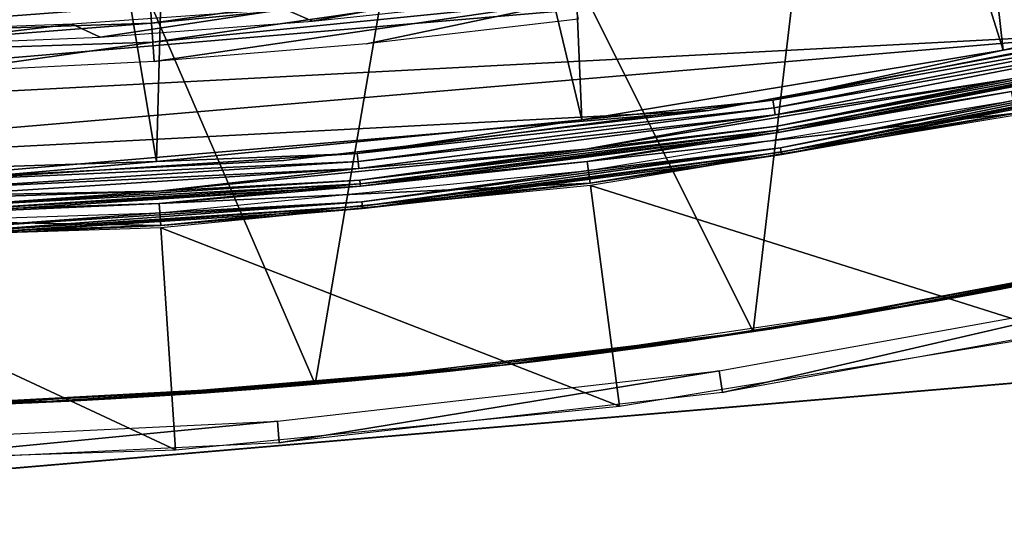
# Model space of a CAD drawing. Header units: millimetres. Extents: x -30.2 to 30.2, y -30.6 to 30.2.
# Tile 22 of 101: x 1.3 to 5.7, y -30.6 to -28.3. Entities that reach past the tile are written whole.
import ezdxf

# ---------------------------------------------------------------- set-up
doc = ezdxf.new("R2010")
doc.units = ezdxf.units.MM
doc.header["$LTSCALE"] = 65.185185
for name, color, linetype in [('11', 7, 'CONTINUOUS'), ('12', 7, 'CONTINUOUS'), ('14', 7, 'CONTINUOUS'), ('15', 7, 'CONTINUOUS'), ('18', 7, 'CONTINUOUS'), ('20', 7, 'CONTINUOUS'), ('32', 7, 'CONTINUOUS'), ('33', 7, 'CONTINUOUS'), ('37', 7, 'CONTINUOUS'), ('40', 7, 'CONTINUOUS'), ('44', 7, 'CONTINUOUS'), ('46', 7, 'CONTINUOUS'), ('6', 7, 'CONTINUOUS'), ('8', 7, 'CONTINUOUS')]:
    doc.layers.add(name, color=color, linetype=linetype)

msp = doc.modelspace()

# ---------------------------------------------------------------- linework, layer by layer
at = {"layer": '11', "color": 251, "linetype": 'Continuous', "true_color": 0x4c4c4c}
for points in [[(7.4959, -27.9753, 6.0125), (5.6502, -28.4056, 6.0125), (6.4528, -28.2717, 6.0066), (7.4959, -27.9753, 6.0125)], [(6.4528, -28.2717, 6.0066), (5.6502, -28.4056, 6.0125), (4.6282, -28.627, 6.0066), (6.4528, -28.2717, 6.0066)], [(6.4528, -28.2717, 6.0066), (4.6282, -28.627, 6.0066), (6.4606, -28.3057, 5.994), (6.4528, -28.2717, 6.0066)], [(6.4606, -28.3057, 5.994), (4.6282, -28.627, 6.0066), (4.6338, -28.6615, 5.994), (6.4606, -28.3057, 5.994)], [(6.4606, -28.3057, 5.994), (4.6338, -28.6615, 5.994), (6.4677, -28.3369, 5.9751), (6.4606, -28.3057, 5.994)], [(6.4677, -28.3369, 5.9751), (4.6338, -28.6615, 5.994), (4.6389, -28.693, 5.9751), (6.4677, -28.3369, 5.9751)], [(6.4677, -28.3369, 5.9751), (4.6389, -28.693, 5.9751), (5.6759, -28.5344, 5.9508), (6.4677, -28.3369, 5.9751)], [(5.6502, -28.4056, 6.0125), (3.7803, -28.7144, 6.0125), (4.6282, -28.627, 6.0066), (5.6502, -28.4056, 6.0125)], [(5.6759, -28.5344, 5.9508), (4.6389, -28.693, 5.9751), (3.7975, -28.8446, 5.9508), (5.6759, -28.5344, 5.9508)], [(4.6282, -28.627, 6.0066), (3.7803, -28.7144, 6.0125), (2.7845, -28.8647, 6.0066), (4.6282, -28.627, 6.0066)], [(4.6282, -28.627, 6.0066), (2.7845, -28.8647, 6.0066), (4.6338, -28.6615, 5.994), (4.6282, -28.627, 6.0066)], [(4.6338, -28.6615, 5.994), (2.7845, -28.8647, 6.0066), (2.7879, -28.8995, 5.994), (4.6338, -28.6615, 5.994)], [(4.6338, -28.6615, 5.994), (2.7879, -28.8995, 5.994), (4.6389, -28.693, 5.9751), (4.6338, -28.6615, 5.994)], [(4.6389, -28.693, 5.9751), (2.7879, -28.8995, 5.994), (2.791, -28.9313, 5.9751), (4.6389, -28.693, 5.9751)], [(4.6389, -28.693, 5.9751), (2.791, -28.9313, 5.9751), (3.7975, -28.8446, 5.9508), (4.6389, -28.693, 5.9751)], [(3.7803, -28.7144, 6.0125), (1.8942, -28.9001, 6.0125), (2.7845, -28.8647, 6.0066), (3.7803, -28.7144, 6.0125)], [(2.7845, -28.8647, 6.0066), (1.8942, -28.9001, 6.0125), (0.9295, -28.9838, 6.0066), (2.7845, -28.8647, 6.0066)], [(2.7845, -28.8647, 6.0066), (0.9295, -28.9838, 6.0066), (2.7879, -28.8995, 5.994), (2.7845, -28.8647, 6.0066)], [(3.7975, -28.8446, 5.9508), (2.791, -28.9313, 5.9751), (1.9028, -29.0312, 5.9508), (3.7975, -28.8446, 5.9508)], [(1.8942, -28.9001, 6.0125), (0, -28.9621, 6.0125), (0.9295, -28.9838, 6.0066), (1.8942, -28.9001, 6.0125)], [(2.7879, -28.8995, 5.994), (0.9295, -28.9838, 6.0066), (0.9306, -29.0187, 5.994), (2.7879, -28.8995, 5.994)], [(2.7879, -28.8995, 5.994), (0.9306, -29.0187, 5.994), (2.791, -28.9313, 5.9751), (2.7879, -28.8995, 5.994)], [(2.791, -28.9313, 5.9751), (0.9306, -29.0187, 5.994), (0.9316, -29.0507, 5.9751), (2.791, -28.9313, 5.9751)], [(2.791, -28.9313, 5.9751), (0.9316, -29.0507, 5.9751), (1.9028, -29.0312, 5.9508), (2.791, -28.9313, 5.9751)], [(1.9028, -29.0312, 5.9508), (0.9316, -29.0507, 5.9751), (0, -29.0935, 5.9508), (1.9028, -29.0312, 5.9508)]]:
    msp.add_3dface(points, dxfattribs=at)
at = {"layer": '12', "color": 251, "linetype": 'Continuous', "true_color": 0x4c4c4c}
for points in [[(6.479, -28.3864, 5.9217), (5.6759, -28.5344, 5.9508), (4.647, -28.7432, 5.9217), (6.479, -28.3864, 5.9217)], [(6.479, -28.3864, 5.9217), (4.647, -28.7432, 5.9217), (6.4828, -28.4032, 5.8888), (6.479, -28.3864, 5.9217)], [(6.4828, -28.4032, 5.8888), (4.647, -28.7432, 5.9217), (4.6497, -28.7602, 5.8888), (6.4828, -28.4032, 5.8888)], [(6.4852, -28.4137, 5.8533), (6.4828, -28.4032, 5.8888), (4.6497, -28.7602, 5.8888), (6.4852, -28.4137, 5.8533)], [(4.6514, -28.7708, 5.8533), (6.4852, -28.4137, 5.8533), (4.6497, -28.7602, 5.8888), (4.6514, -28.7708, 5.8533)], [(4.6514, -28.7708, 5.8533), (5.6866, -28.5884, 5.8165), (6.4852, -28.4137, 5.8533), (4.6514, -28.7708, 5.8533)], [(5.6759, -28.5344, 5.9508), (3.7975, -28.8446, 5.9508), (4.647, -28.7432, 5.9217), (5.6759, -28.5344, 5.9508)], [(3.8046, -28.8991, 5.8165), (5.6866, -28.5884, 5.8165), (4.6514, -28.7708, 5.8533), (3.8046, -28.8991, 5.8165)], [(4.647, -28.7432, 5.9217), (3.7975, -28.8446, 5.9508), (2.7958, -28.9819, 5.9217), (4.647, -28.7432, 5.9217)], [(4.647, -28.7432, 5.9217), (2.7958, -28.9819, 5.9217), (4.6497, -28.7602, 5.8888), (4.647, -28.7432, 5.9217)], [(4.6497, -28.7602, 5.8888), (2.7958, -28.9819, 5.9217), (2.7975, -28.999, 5.8888), (4.6497, -28.7602, 5.8888)], [(4.6514, -28.7708, 5.8533), (4.6497, -28.7602, 5.8888), (2.7975, -28.999, 5.8888), (4.6514, -28.7708, 5.8533)], [(2.7985, -29.0097, 5.8533), (4.6514, -28.7708, 5.8533), (2.7975, -28.999, 5.8888), (2.7985, -29.0097, 5.8533)], [(2.7985, -29.0097, 5.8533), (3.8046, -28.8991, 5.8165), (4.6514, -28.7708, 5.8533), (2.7985, -29.0097, 5.8533)], [(3.7975, -28.8446, 5.9508), (1.9028, -29.0312, 5.9508), (2.7958, -28.9819, 5.9217), (3.7975, -28.8446, 5.9508)], [(1.9064, -29.0861, 5.8165), (3.8046, -28.8991, 5.8165), (2.7985, -29.0097, 5.8533), (1.9064, -29.0861, 5.8165)], [(2.7958, -28.9819, 5.9217), (1.9028, -29.0312, 5.9508), (0.9332, -29.1014, 5.9217), (2.7958, -28.9819, 5.9217)], [(2.7958, -28.9819, 5.9217), (0.9332, -29.1014, 5.9217), (2.7975, -28.999, 5.8888), (2.7958, -28.9819, 5.9217)], [(2.7975, -28.999, 5.8888), (0.9332, -29.1014, 5.9217), (0.9338, -29.1186, 5.8888), (2.7975, -28.999, 5.8888)], [(2.7985, -29.0097, 5.8533), (2.7975, -28.999, 5.8888), (0.9338, -29.1186, 5.8888), (2.7985, -29.0097, 5.8533)], [(1.9028, -29.0312, 5.9508), (0, -29.0935, 5.9508), (0.9332, -29.1014, 5.9217), (1.9028, -29.0312, 5.9508)], [(0.9341, -29.1294, 5.8533), (2.7985, -29.0097, 5.8533), (0.9338, -29.1186, 5.8888), (0.9341, -29.1294, 5.8533)], [(0.9341, -29.1294, 5.8533), (1.9064, -29.0861, 5.8165), (2.7985, -29.0097, 5.8533), (0.9341, -29.1294, 5.8533)], [(0, -29.1485, 5.8165), (1.9064, -29.0861, 5.8165), (0.9341, -29.1294, 5.8533), (0, -29.1485, 5.8165)]]:
    msp.add_3dface(points, dxfattribs=at)
at = {"layer": '14', "color": 251, "linetype": 'Continuous', "true_color": 0x4c4c4c}
for points in [[(4.6625, -28.8395, 0.0907), (5.6945, -28.6283, 0.0598), (6.5007, -28.4815, 0.0907), (4.6625, -28.8395, 0.0907)], [(4.6625, -28.8395, 0.0907), (6.5007, -28.4815, 0.0907), (4.6655, -28.8575, 0.1259), (4.6625, -28.8395, 0.0907)], [(4.6655, -28.8575, 0.1259), (6.5007, -28.4815, 0.0907), (6.5048, -28.4993, 0.1259), (4.6655, -28.8575, 0.1259)], [(4.6672, -28.8684, 0.1641), (4.6655, -28.8575, 0.1259), (6.5048, -28.4993, 0.1259), (4.6672, -28.8684, 0.1641)], [(6.5072, -28.51, 0.1641), (4.6672, -28.8684, 0.1641), (6.5048, -28.4993, 0.1259), (6.5072, -28.51, 0.1641)], [(6.5072, -28.51, 0.1641), (5.7057, -28.6845, 0.2035), (4.6672, -28.8684, 0.1641), (6.5072, -28.51, 0.1641)], [(3.8099, -28.9394, 0.0598), (5.6945, -28.6283, 0.0598), (4.6625, -28.8395, 0.0907), (3.8099, -28.9394, 0.0598)], [(5.7057, -28.6845, 0.2035), (3.8174, -28.9962, 0.2035), (4.6672, -28.8684, 0.1641), (5.7057, -28.6845, 0.2035)], [(2.8052, -29.079, 0.0907), (3.8099, -28.9394, 0.0598), (4.6625, -28.8395, 0.0907), (2.8052, -29.079, 0.0907)], [(2.8052, -29.079, 0.0907), (4.6625, -28.8395, 0.0907), (2.807, -29.0972, 0.1259), (2.8052, -29.079, 0.0907)], [(2.807, -29.0972, 0.1259), (4.6625, -28.8395, 0.0907), (4.6655, -28.8575, 0.1259), (2.807, -29.0972, 0.1259)], [(2.808, -29.1081, 0.1641), (2.807, -29.0972, 0.1259), (4.6655, -28.8575, 0.1259), (2.808, -29.1081, 0.1641)], [(4.6672, -28.8684, 0.1641), (2.808, -29.1081, 0.1641), (4.6655, -28.8575, 0.1259), (4.6672, -28.8684, 0.1641)], [(4.6672, -28.8684, 0.1641), (3.8174, -28.9962, 0.2035), (2.808, -29.1081, 0.1641), (4.6672, -28.8684, 0.1641)], [(1.9091, -29.1266, 0.0598), (3.8099, -28.9394, 0.0598), (2.8052, -29.079, 0.0907), (1.9091, -29.1266, 0.0598)], [(3.8174, -28.9962, 0.2035), (1.9128, -29.1838, 0.2035), (2.808, -29.1081, 0.1641), (3.8174, -28.9962, 0.2035)], [(0.9364, -29.199, 0.0907), (1.9091, -29.1266, 0.0598), (2.8052, -29.079, 0.0907), (0.9364, -29.199, 0.0907)], [(0.9364, -29.199, 0.0907), (2.8052, -29.079, 0.0907), (0.9369, -29.2172, 0.1259), (0.9364, -29.199, 0.0907)], [(0.9369, -29.2172, 0.1259), (2.8052, -29.079, 0.0907), (2.807, -29.0972, 0.1259), (0.9369, -29.2172, 0.1259)], [(0, -29.1891, 0.0598), (1.9091, -29.1266, 0.0598), (0.9364, -29.199, 0.0907), (0, -29.1891, 0.0598)], [(0.9373, -29.2282, 0.1641), (0.9369, -29.2172, 0.1259), (2.807, -29.0972, 0.1259), (0.9373, -29.2282, 0.1641)], [(2.808, -29.1081, 0.1641), (0.9373, -29.2282, 0.1641), (2.807, -29.0972, 0.1259), (2.808, -29.1081, 0.1641)], [(2.808, -29.1081, 0.1641), (1.9128, -29.1838, 0.2035), (0.9373, -29.2282, 0.1641), (2.808, -29.1081, 0.1641)], [(1.9128, -29.1838, 0.2035), (0, -29.2464, 0.2035), (0.9373, -29.2282, 0.1641), (1.9128, -29.1838, 0.2035)]]:
    msp.add_3dface(points, dxfattribs=at)
at = {"layer": '15', "linetype": 'Continuous'}
for points in [[(7.1444, -29.7594, -424.4716), (7.3196, -29.7445, -423.9967), (2.7654, -30.1321, -424.6155), (7.1444, -29.7594, -424.4716)], [(2.7654, -30.1321, -424.6155), (7.3196, -29.7445, -423.9967), (4.2919, -30.0022, -423.7309), (2.7654, -30.1321, -424.6155)], [(7.3196, -29.7445, -423.9967), (7.4461, -29.7337, -423.5066), (4.2919, -30.0022, -423.7309), (7.3196, -29.7445, -423.9967)], [(4.2919, -30.0022, -423.7309), (7.4461, -29.7337, -423.5066), (4.3486, -29.9974, -423.6911), (4.2919, -30.0022, -423.7309)], [(7.3196, -29.7445, -421.0033), (7.1444, -29.7594, -420.5284), (4.2919, -30.0022, -421.2691), (7.3196, -29.7445, -421.0033)], [(4.3486, -29.9974, -421.3089), (7.3196, -29.7445, -421.0033), (4.2919, -30.0022, -421.2691), (4.3486, -29.9974, -421.3089)], [(4.3486, -29.9974, -423.6911), (7.4461, -29.7337, -423.5066), (4.3979, -29.9932, -423.6417), (4.3486, -29.9974, -423.6911)], [(4.3979, -29.9932, -421.3583), (7.3196, -29.7445, -421.0033), (4.3486, -29.9974, -421.3089), (4.3979, -29.9932, -421.3583)], [(4.3979, -29.9932, -423.6417), (7.4461, -29.7337, -423.5066), (4.4378, -29.9898, -423.5845), (4.3979, -29.9932, -423.6417)], [(4.4378, -29.9898, -421.4155), (7.3196, -29.7445, -421.0033), (4.3979, -29.9932, -421.3583), (4.4378, -29.9898, -421.4155)], [(4.4378, -29.9898, -423.5845), (7.4461, -29.7337, -423.5066), (4.4672, -29.9873, -423.5212), (4.4378, -29.9898, -423.5845)], [(4.4672, -29.9873, -421.4788), (7.3196, -29.7445, -421.0033), (4.4378, -29.9898, -421.4155), (4.4672, -29.9873, -421.4788)], [(7.4461, -29.7337, -421.4934), (7.3196, -29.7445, -421.0033), (4.4672, -29.9873, -421.4788), (7.4461, -29.7337, -421.4934)], [(4.4852, -29.9857, -421.5463), (7.4461, -29.7337, -421.4934), (4.4672, -29.9873, -421.4788), (4.4852, -29.9857, -421.5463)], [(4.4672, -29.9873, -423.5212), (7.4461, -29.7337, -423.5066), (4.4852, -29.9857, -423.4537), (4.4672, -29.9873, -423.5212)], [(7.4461, -29.7337, -423.5066), (7.5225, -29.7272, -423.0061), (4.4852, -29.9857, -423.4537), (7.4461, -29.7337, -423.5066)], [(4.4852, -29.9857, -423.4537), (7.5225, -29.7272, -423.0061), (4.4912, -29.9852, -423.3845), (4.4852, -29.9857, -423.4537)], [(4.4912, -29.9852, -421.6155), (7.4461, -29.7337, -421.4934), (4.4852, -29.9857, -421.5463), (4.4912, -29.9852, -421.6155)], [(7.5481, -29.725, -422.5), (7.5225, -29.7272, -421.9939), (4.4912, -29.9852, -423.3845), (7.5481, -29.725, -422.5)], [(7.5225, -29.7272, -423.0061), (7.5481, -29.725, -422.5), (4.4912, -29.9852, -423.3845), (7.5225, -29.7272, -423.0061)], [(7.5225, -29.7272, -421.9939), (7.4461, -29.7337, -421.4934), (4.4912, -29.9852, -421.6155), (7.5225, -29.7272, -421.9939)], [(4.4912, -29.9852, -423.3845), (7.5225, -29.7272, -421.9939), (4.4912, -29.9852, -421.6155), (4.4912, -29.9852, -423.3845)], [(-1.7899, -30.5198, -420.0735), (-2.0122, -30.5387, -420.5284), (6.9221, -29.7783, -420.0735), (-1.7899, -30.5198, -420.0735)], [(6.9221, -29.7783, -420.0735), (-2.0122, -30.5387, -420.5284), (2.5661, -30.1491, -420.3309), (6.9221, -29.7783, -420.0735)], [(6.9221, -29.7783, -424.9265), (7.1444, -29.7594, -424.4716), (-1.7899, -30.5198, -424.9265), (6.9221, -29.7783, -424.9265)], [(-1.7899, -30.5198, -424.9265), (7.1444, -29.7594, -424.4716), (2.5661, -30.1491, -424.6691), (-1.7899, -30.5198, -424.9265)], [(6.655, -29.801, -419.6435), (-1.7899, -30.5198, -420.0735), (6.9221, -29.7783, -420.0735), (6.655, -29.801, -419.6435)], [(-1.5228, -30.4971, -425.3565), (6.9221, -29.7783, -424.9265), (-1.7899, -30.5198, -424.9265), (-1.5228, -30.4971, -425.3565)], [(6.655, -29.801, -425.3565), (6.9221, -29.7783, -424.9265), (-1.5228, -30.4971, -425.3565), (6.655, -29.801, -425.3565)], [(2.5661, -30.1491, -424.6691), (7.1444, -29.7594, -424.4716), (2.6354, -30.1432, -424.663), (2.5661, -30.1491, -424.6691)], [(2.6354, -30.1432, -420.337), (6.9221, -29.7783, -420.0735), (2.5661, -30.1491, -420.3309), (2.6354, -30.1432, -420.337)], [(2.6354, -30.1432, -424.663), (7.1444, -29.7594, -424.4716), (2.7027, -30.1374, -424.6448), (2.6354, -30.1432, -424.663)], [(2.7027, -30.1374, -420.3552), (6.9221, -29.7783, -420.0735), (2.6354, -30.1432, -420.337), (2.7027, -30.1374, -420.3552)], [(2.7027, -30.1374, -424.6448), (7.1444, -29.7594, -424.4716), (2.7654, -30.1321, -424.6155), (2.7027, -30.1374, -424.6448)], [(2.7654, -30.1321, -420.3845), (6.9221, -29.7783, -420.0735), (2.7027, -30.1374, -420.3552), (2.7654, -30.1321, -420.3845)], [(7.1444, -29.7594, -420.5284), (6.9221, -29.7783, -420.0735), (2.7654, -30.1321, -420.3845), (7.1444, -29.7594, -420.5284)], [(4.2919, -30.0022, -421.2691), (7.1444, -29.7594, -420.5284), (2.7654, -30.1321, -420.3845), (4.2919, -30.0022, -421.2691)], [(-1.5228, -30.4971, -419.6435), (-1.7899, -30.5198, -420.0735), (6.655, -29.801, -419.6435), (-1.5228, -30.4971, -419.6435)], [(6.3461, -29.8273, -419.2431), (-1.5228, -30.4971, -419.6435), (6.655, -29.801, -419.6435), (6.3461, -29.8273, -419.2431)], [(-1.2139, -30.4708, -425.7569), (6.655, -29.801, -425.3565), (-1.5228, -30.4971, -425.3565), (-1.2139, -30.4708, -425.7569)], [(-1.2139, -30.4708, -419.2431), (-1.5228, -30.4971, -419.6435), (6.3461, -29.8273, -419.2431), (-1.2139, -30.4708, -419.2431)], [(6.3461, -29.8273, -425.7569), (6.655, -29.801, -425.3565), (-1.2139, -30.4708, -425.7569), (6.3461, -29.8273, -425.7569)], [(5.9985, -29.8569, -418.8761), (-1.2139, -30.4708, -419.2431), (6.3461, -29.8273, -419.2431), (5.9985, -29.8569, -418.8761)], [(-0.8663, -30.4412, -426.1239), (6.3461, -29.8273, -425.7569), (-1.2139, -30.4708, -425.7569), (-0.8663, -30.4412, -426.1239)], [(5.9985, -29.8569, -426.1239), (6.3461, -29.8273, -425.7569), (-0.8663, -30.4412, -426.1239), (5.9985, -29.8569, -426.1239)], [(-0.8663, -30.4412, -418.8761), (-1.2139, -30.4708, -419.2431), (5.9985, -29.8569, -418.8761), (-0.8663, -30.4412, -418.8761)], [(5.6157, -29.8895, -418.5462), (-0.8663, -30.4412, -418.8761), (5.9985, -29.8569, -418.8761), (5.6157, -29.8895, -418.5462)], [(-0.4835, -30.4086, -426.4538), (5.9985, -29.8569, -426.1239), (-0.8663, -30.4412, -426.1239), (-0.4835, -30.4086, -426.4538)], [(5.6157, -29.8895, -426.4538), (5.9985, -29.8569, -426.1239), (-0.4835, -30.4086, -426.4538), (5.6157, -29.8895, -426.4538)], [(-0.4835, -30.4086, -418.5462), (-0.8663, -30.4412, -418.8761), (5.6157, -29.8895, -418.5462), (-0.4835, -30.4086, -418.5462)], [(5.2015, -29.9248, -418.2568), (-0.4835, -30.4086, -418.5462), (5.6157, -29.8895, -418.5462), (5.2015, -29.9248, -418.2568)], [(-0.0693, -30.3734, -426.7432), (5.6157, -29.8895, -426.4538), (-0.4835, -30.4086, -426.4538), (-0.0693, -30.3734, -426.7432)], [(5.2015, -29.9248, -426.7432), (5.6157, -29.8895, -426.4538), (-0.0693, -30.3734, -426.7432), (5.2015, -29.9248, -426.7432)], [(-0.0693, -30.3734, -418.2568), (-0.4835, -30.4086, -418.5462), (5.2015, -29.9248, -418.2568), (-0.0693, -30.3734, -418.2568)], [(4.76, -29.9623, -418.0109), (-0.0693, -30.3734, -418.2568), (5.2015, -29.9248, -418.2568), (4.76, -29.9623, -418.0109)], [(0.3722, -30.3358, -426.9891), (5.2015, -29.9248, -426.7432), (-0.0693, -30.3734, -426.7432), (0.3722, -30.3358, -426.9891)], [(0.3722, -30.3358, -418.0109), (-0.0693, -30.3734, -418.2568), (4.76, -29.9623, -418.0109), (0.3722, -30.3358, -418.0109)], [(4.76, -29.9623, -426.9891), (5.2015, -29.9248, -426.7432), (0.3722, -30.3358, -426.9891), (4.76, -29.9623, -426.9891)], [(4.2963, -30.0018, -417.8112), (0.3722, -30.3358, -418.0109), (4.76, -29.9623, -418.0109), (4.2963, -30.0018, -417.8112)], [(0.836, -30.2963, -427.1888), (4.76, -29.9623, -426.9891), (0.3722, -30.3358, -426.9891), (0.836, -30.2963, -427.1888)], [(4.2963, -30.0018, -427.1888), (4.76, -29.9623, -426.9891), (0.836, -30.2963, -427.1888), (4.2963, -30.0018, -427.1888)], [(0.836, -30.2963, -417.8112), (0.3722, -30.3358, -418.0109), (4.2963, -30.0018, -417.8112), (0.836, -30.2963, -417.8112)], [(3.8149, -30.0428, -417.6596), (0.836, -30.2963, -417.8112), (4.2963, -30.0018, -417.8112), (3.8149, -30.0428, -417.6596)], [(1.3174, -30.2554, -427.3404), (4.2963, -30.0018, -427.1888), (0.836, -30.2963, -427.1888), (1.3174, -30.2554, -427.3404)], [(3.8149, -30.0428, -427.3404), (4.2963, -30.0018, -427.1888), (1.3174, -30.2554, -427.3404), (3.8149, -30.0428, -427.3404)], [(1.3174, -30.2554, -417.6596), (0.836, -30.2963, -417.8112), (3.8149, -30.0428, -417.6596), (1.3174, -30.2554, -417.6596)], [(3.3207, -30.0849, -417.5577), (1.3174, -30.2554, -417.6596), (3.8149, -30.0428, -417.6596), (3.3207, -30.0849, -417.5577)], [(1.8116, -30.2133, -427.4423), (3.8149, -30.0428, -427.3404), (1.3174, -30.2554, -427.3404), (1.8116, -30.2133, -427.4423)], [(3.3207, -30.0849, -427.4423), (3.8149, -30.0428, -427.3404), (1.8116, -30.2133, -427.4423), (3.3207, -30.0849, -427.4423)], [(1.8116, -30.2133, -417.5577), (1.3174, -30.2554, -417.6596), (3.3207, -30.0849, -417.5577), (1.8116, -30.2133, -417.5577)], [(2.8186, -30.1276, -417.5064), (1.8116, -30.2133, -417.5577), (3.3207, -30.0849, -417.5577), (2.8186, -30.1276, -417.5064)], [(2.3137, -30.1706, -427.4936), (3.3207, -30.0849, -427.4423), (1.8116, -30.2133, -427.4423), (2.3137, -30.1706, -427.4936)], [(2.8186, -30.1276, -427.4936), (3.3207, -30.0849, -427.4423), (2.3137, -30.1706, -427.4936), (2.8186, -30.1276, -427.4936)], [(2.3137, -30.1706, -417.5064), (1.8116, -30.2133, -417.5577), (2.8186, -30.1276, -417.5064), (2.3137, -30.1706, -417.5064)], [(-2.0122, -30.5387, -420.5284), (-2.1874, -30.5537, -421.0033), (2.3668, -30.166, -420.3845), (-2.0122, -30.5387, -420.5284)], [(2.3668, -30.166, -420.3845), (-2.1874, -30.5537, -421.0033), (0.8403, -30.296, -421.2691), (2.3668, -30.166, -420.3845)], [(2.5661, -30.1491, -420.3309), (-2.0122, -30.5387, -420.5284), (2.4968, -30.155, -420.337), (2.5661, -30.1491, -420.3309)], [(2.4968, -30.155, -420.337), (-2.0122, -30.5387, -420.5284), (2.4295, -30.1607, -420.3552), (2.4968, -30.155, -420.337)], [(2.4295, -30.1607, -420.3552), (-2.0122, -30.5387, -420.5284), (2.3668, -30.166, -420.3845), (2.4295, -30.1607, -420.3552)], [(-2.0122, -30.5387, -424.4716), (-1.7899, -30.5198, -424.9265), (2.3668, -30.166, -424.6155), (-2.0122, -30.5387, -424.4716)], [(0.8403, -30.296, -423.7309), (-2.0122, -30.5387, -424.4716), (2.3668, -30.166, -424.6155), (0.8403, -30.296, -423.7309)], [(2.4968, -30.155, -424.663), (-1.7899, -30.5198, -424.9265), (2.5661, -30.1491, -424.6691), (2.4968, -30.155, -424.663)], [(2.4295, -30.1607, -424.6448), (-1.7899, -30.5198, -424.9265), (2.4968, -30.155, -424.663), (2.4295, -30.1607, -424.6448)], [(2.3668, -30.166, -424.6155), (-1.7899, -30.5198, -424.9265), (2.4295, -30.1607, -424.6448), (2.3668, -30.166, -424.6155)]]:
    msp.add_3dface(points, dxfattribs=at)
at = {"layer": '18', "color": 4, "linetype": 'Continuous'}
for points in [[(3.726, -28.0225, -30.0663), (1.8723, -28.2859, -30.0299), (1.8671, -28.2074, -30.0663), (3.726, -28.0225, -30.0663)], [(3.7364, -28.1005, -30.0299), (1.8723, -28.2859, -30.0299), (3.726, -28.0225, -30.0663), (3.7364, -28.1005, -30.0299)], [(3.7364, -28.1005, -30.0299), (1.8779, -28.3696, -30.0075), (1.8723, -28.2859, -30.0299), (3.7364, -28.1005, -30.0299)], [(3.7475, -28.1836, -30.0075), (1.8779, -28.3696, -30.0075), (3.7364, -28.1005, -30.0299), (3.7475, -28.1836, -30.0075)], [(1.8723, -28.2859, -30.0299), (0, -28.3478, -30.0299), (1.8671, -28.2074, -30.0663), (1.8723, -28.2859, -30.0299)], [(1.8671, -28.2074, -30.0663), (0, -28.3478, -30.0299), (0, -28.2691, -30.0663), (1.8671, -28.2074, -30.0663)], [(3.7475, -28.1836, -30.0075), (1.8842, -28.4557, -30), (1.8779, -28.3696, -30.0075), (3.7475, -28.1836, -30.0075)], [(2.8258, -28.3777, -30), (1.8842, -28.4557, -30), (3.7475, -28.1836, -30.0075), (2.8258, -28.3777, -30)], [(3.7644, -28.2685, -30), (2.8258, -28.3777, -30), (3.7475, -28.1836, -30.0075), (3.7644, -28.2685, -30)], [(1.8779, -28.3696, -30.0075), (0, -28.4317, -30.0075), (1.8723, -28.2859, -30.0299), (1.8779, -28.3696, -30.0075)], [(1.8723, -28.2859, -30.0299), (0, -28.4317, -30.0075), (0, -28.3478, -30.0299), (1.8723, -28.2859, -30.0299)], [(1.8779, -28.3696, -30.0075), (0.9405, -28.5025, -30), (0, -28.4317, -30.0075), (1.8779, -28.3696, -30.0075)], [(1.8842, -28.4557, -30), (0.9405, -28.5025, -30), (1.8779, -28.3696, -30.0075), (1.8842, -28.4557, -30)]]:
    msp.add_3dface(points, dxfattribs=at)
at = {"layer": '20', "color": 4, "linetype": 'Continuous'}
for points in [[(5.7076, -28.6943, -0.1933), (3.8187, -29.0062, -0.1933), (5.9001, -29.662, -29.7933), (5.7076, -28.6943, -0.1933)], [(3.8187, -29.0062, -0.1933), (1.9135, -29.1938, -0.1933), (3.9475, -29.9844, -29.7933), (3.8187, -29.0062, -0.1933)], [(5.9001, -29.662, -29.7933), (3.8187, -29.0062, -0.1933), (3.9475, -29.9844, -29.7933), (5.9001, -29.662, -29.7933)], [(1.9135, -29.1938, -0.1933), (0, -29.2564, -0.1933), (1.978, -30.1784, -29.7933), (1.9135, -29.1938, -0.1933)], [(3.9475, -29.9844, -29.7933), (1.9135, -29.1938, -0.1933), (1.978, -30.1784, -29.7933), (3.9475, -29.9844, -29.7933)], [(1.978, -30.1784, -29.7933), (0, -29.2564, -0.1933), (0, -30.2431, -29.7933), (1.978, -30.1784, -29.7933)]]:
    msp.add_3dface(points, dxfattribs=at)
at = {"layer": '32', "color": 251, "linetype": 'Continuous', "true_color": 0x4c4c4c}
for points in [[(4.3902, -29.8282, -35.7544), (6.3317, -29.4772, -35.7544), (4.4043, -29.9241, -30.2035), (4.3902, -29.8282, -35.7544)], [(4.4043, -29.9241, -30.2035), (6.3317, -29.4772, -35.7544), (6.352, -29.5719, -30.2035), (4.4043, -29.9241, -30.2035)], [(2.4299, -30.0515, -35.7544), (4.3902, -29.8282, -35.7544), (2.4378, -30.1481, -30.2035), (2.4299, -30.0515, -35.7544)], [(2.4378, -30.1481, -30.2035), (4.3902, -29.8282, -35.7544), (4.4043, -29.9241, -30.2035), (2.4378, -30.1481, -30.2035)], [(0.4593, -30.1461, -35.7544), (2.4299, -30.0515, -35.7544), (0.4608, -30.2429, -30.2035), (0.4593, -30.1461, -35.7544)], [(0.4608, -30.2429, -30.2035), (2.4299, -30.0515, -35.7544), (2.4378, -30.1481, -30.2035), (0.4608, -30.2429, -30.2035)]]:
    msp.add_3dface(points, dxfattribs=at)
at = {"layer": '33', "color": 251, "linetype": 'Continuous', "true_color": 0x4c4c4c}
for points in [[(2.4625, -28.2235, -33.9544), (2.5857, -28.2775, -30.2456), (3.4018, -28.1257, -33.9544), (2.4625, -28.2235, -33.9544)], [(2.5857, -28.2775, -30.2456), (3.5241, -28.1759, -30.2456), (3.4018, -28.1257, -33.9544), (2.5857, -28.2775, -30.2456)], [(1.5203, -28.2899, -33.9544), (1.6444, -28.3478, -30.2456), (2.4625, -28.2235, -33.9544), (1.5203, -28.2899, -33.9544)], [(1.6444, -28.3478, -30.2456), (2.5857, -28.2775, -30.2456), (2.4625, -28.2235, -33.9544), (1.6444, -28.3478, -30.2456)], [(0.5765, -28.3248, -33.9544), (0.7014, -28.3868, -30.2456), (1.5203, -28.2899, -33.9544), (0.5765, -28.3248, -33.9544)], [(0.7014, -28.3868, -30.2456), (1.6444, -28.3478, -30.2456), (1.5203, -28.2899, -33.9544), (0.7014, -28.3868, -30.2456)]]:
    msp.add_3dface(points, dxfattribs=at)
at = {"layer": '37', "color": 251, "linetype": 'Continuous', "true_color": 0x4c4c4c}
for points in [[(5.3439, -29.5202, -36), (6.7317, -29.235, -422.465), (7.2204, -29.1181, -36), (5.3439, -29.5202, -36)], [(6.7053, -29.2411, -422.0143), (6.7317, -29.235, -422.465), (5.3439, -29.5202, -36), (6.7053, -29.2411, -422.0143)], [(6.6344, -29.2572, -421.5769), (6.7053, -29.2411, -422.0143), (5.3439, -29.5202, -36), (6.6344, -29.2572, -421.5769)], [(6.5163, -29.2838, -421.144), (6.6344, -29.2572, -421.5769), (5.3439, -29.5202, -36), (6.5163, -29.2838, -421.144)], [(6.4751, -29.2912, -436), (4.6317, -29.6403, -426.1917), (4.5402, -29.6531, -436), (6.4751, -29.2912, -436)], [(5.0055, -29.5795, -425.95), (4.6317, -29.6403, -426.1917), (6.4751, -29.2912, -436), (5.0055, -29.5795, -425.95)], [(5.3456, -29.5199, -425.6727), (5.0055, -29.5795, -425.95), (6.4751, -29.2912, -436), (5.3456, -29.5199, -425.6727)], [(6.3548, -29.3192, -420.7233), (6.5163, -29.2838, -421.144), (5.3439, -29.5202, -36), (6.3548, -29.3192, -420.7233)], [(5.6593, -29.4614, -425.3535), (5.3456, -29.5199, -425.6727), (6.4751, -29.2912, -436), (5.6593, -29.4614, -425.3535)], [(6.1557, -29.3617, -420.3295), (6.3548, -29.3192, -420.7233), (5.3439, -29.5202, -36), (6.1557, -29.3617, -420.3295)], [(5.9169, -29.4107, -419.9634), (6.1557, -29.3617, -420.3295), (5.3439, -29.5202, -36), (5.9169, -29.4107, -419.9634)], [(5.6386, -29.4653, -419.6216), (5.9169, -29.4107, -419.9634), (5.3439, -29.5202, -36), (5.6386, -29.4653, -419.6216)], [(5.3296, -29.5228, -419.3131), (5.6386, -29.4653, -419.6216), (5.3439, -29.5202, -36), (5.3296, -29.5228, -419.3131)], [(5.3439, -29.5202, -36), (3.4452, -29.8015, -36), (4.1771, -29.7078, -60.8835), (5.3439, -29.5202, -36)], [(5.3296, -29.5228, -419.3131), (5.3439, -29.5202, -36), (4.1771, -29.7078, -60.8835), (5.3296, -29.5228, -419.3131)], [(4.1771, -29.7078, -60.8835), (4.1774, -29.7077, -61.1142), (5.3296, -29.5228, -419.3131), (4.1771, -29.7078, -60.8835)], [(4.9934, -29.5815, -419.0431), (5.3296, -29.5228, -419.3131), (4.1774, -29.7077, -61.1142), (4.9934, -29.5815, -419.0431)], [(4.6238, -29.6415, -418.8065), (4.9934, -29.5815, -419.0431), (4.1774, -29.7077, -61.1142), (4.6238, -29.6415, -418.8065)], [(4.5402, -29.6531, -436), (2.9864, -29.851, -426.7264), (2.5983, -29.8872, -436), (4.5402, -29.6531, -436)], [(3.4161, -29.8049, -426.6593), (2.9864, -29.851, -426.7264), (4.5402, -29.6531, -436), (3.4161, -29.8049, -426.6593)], [(3.8318, -29.7543, -426.5485), (3.4161, -29.8049, -426.6593), (4.5402, -29.6531, -436), (3.8318, -29.7543, -426.5485)], [(4.2362, -29.6994, -426.393), (3.8318, -29.7543, -426.5485), (4.5402, -29.6531, -436), (4.2362, -29.6994, -426.393)], [(4.2323, -29.7, -418.6086), (4.6238, -29.6415, -418.8065), (4.1774, -29.7077, -61.1142), (4.2323, -29.7, -418.6086)], [(4.6317, -29.6403, -426.1917), (4.2362, -29.6994, -426.393), (4.5402, -29.6531, -436), (4.6317, -29.6403, -426.1917)], [(3.831, -29.7544, -418.455), (4.2323, -29.7, -418.6086), (3.8825, -29.7477, -61.9542), (3.831, -29.7544, -418.455)], [(3.8825, -29.7477, -61.9542), (4.2323, -29.7, -418.6086), (3.9981, -29.7324, -61.7608), (3.8825, -29.7477, -61.9542)], [(3.9981, -29.7324, -61.7608), (4.2323, -29.7, -418.6086), (4.0885, -29.7201, -61.5521), (3.9981, -29.7324, -61.7608)], [(4.0885, -29.7201, -61.5521), (4.2323, -29.7, -418.6086), (4.1484, -29.7118, -61.3382), (4.0885, -29.7201, -61.5521)], [(4.1484, -29.7118, -61.3382), (4.2323, -29.7, -418.6086), (4.1774, -29.7077, -61.1142), (4.1484, -29.7118, -61.3382)], [(4.1771, -29.7078, -60.8835), (3.4452, -29.8015, -36), (4.1474, -29.7119, -60.6594), (4.1771, -29.7078, -60.8835)], [(4.1474, -29.7119, -60.6594), (3.4452, -29.8015, -36), (4.0867, -29.7203, -60.4452), (4.1474, -29.7119, -60.6594)], [(4.0867, -29.7203, -60.4452), (3.4452, -29.8015, -36), (3.9954, -29.7328, -60.236), (4.0867, -29.7203, -60.4452)], [(3.9954, -29.7328, -60.236), (3.4452, -29.8015, -36), (3.8788, -29.7482, -60.0423), (3.9954, -29.7328, -60.236)], [(3.5744, -29.7863, -59.7179), (3.4452, -29.8015, -36), (3.39, -29.8079, -59.5869), (3.5744, -29.7863, -59.7179)], [(3.3948, -29.8073, -62.4109), (3.4176, -29.8047, -418.3447), (3.5791, -29.7857, -62.2792), (3.3948, -29.8073, -62.4109)], [(3.4176, -29.8047, -418.3447), (3.831, -29.7544, -418.455), (3.5791, -29.7857, -62.2792), (3.4176, -29.8047, -418.3447)], [(3.8788, -29.7482, -60.0423), (3.4452, -29.8015, -36), (3.7401, -29.766, -59.8716), (3.8788, -29.7482, -60.0423)], [(3.7401, -29.766, -59.8716), (3.4452, -29.8015, -36), (3.5744, -29.7863, -59.7179), (3.7401, -29.766, -59.8716)], [(3.5791, -29.7857, -62.2792), (3.831, -29.7544, -418.455), (3.7443, -29.7654, -62.1251), (3.5791, -29.7857, -62.2792)], [(3.7443, -29.7654, -62.1251), (3.831, -29.7544, -418.455), (3.8825, -29.7477, -61.9542), (3.7443, -29.7654, -62.1251)], [(3.4452, -29.8015, -36), (1.5313, -29.9609, -36), (3.39, -29.8079, -59.5869), (3.4452, -29.8015, -36)], [(3.39, -29.8079, -59.5869), (1.5313, -29.9609, -36), (3.196, -29.8293, -59.4856), (3.39, -29.8079, -59.5869)], [(3.196, -29.8293, -59.4856), (1.5313, -29.9609, -36), (2.9915, -29.8505, -59.4132), (3.196, -29.8293, -59.4856)], [(2.9894, -29.8507, -418.2763), (3.4176, -29.8047, -418.3447), (2.9949, -29.8501, -62.5857), (2.9894, -29.8507, -418.2763)], [(2.9949, -29.8501, -62.5857), (3.4176, -29.8047, -418.3447), (3.2005, -29.8288, -62.5127), (2.9949, -29.8501, -62.5857)], [(3.2005, -29.8288, -62.5127), (3.4176, -29.8047, -418.3447), (3.3948, -29.8073, -62.4109), (3.2005, -29.8288, -62.5127)], [(2.9915, -29.8505, -59.4132), (1.5313, -29.9609, -36), (2.7741, -29.8715, -59.368), (2.9915, -29.8505, -59.4132)], [(2.7741, -29.8715, -59.368), (1.5313, -29.9609, -36), (2.544, -29.8919, -59.3501), (2.7741, -29.8715, -59.368)], [(2.9864, -29.851, -426.7264), (2.5427, -29.892, -426.75), (2.5983, -29.8872, -436), (2.9864, -29.851, -426.7264)], [(2.544, -29.8919, -62.6498), (2.5466, -29.8917, -418.25), (2.7761, -29.8713, -62.6314), (2.544, -29.8919, -62.6498)], [(2.5466, -29.8917, -418.25), (2.9894, -29.8507, -418.2763), (2.7761, -29.8713, -62.6314), (2.5466, -29.8917, -418.25)], [(2.7761, -29.8713, -62.6314), (2.9894, -29.8507, -418.2763), (2.9949, -29.8501, -62.5857), (2.7761, -29.8713, -62.6314)], [(2.5983, -29.8872, -436), (0.8401, -29.9882, -426.3885), (0.6461, -29.9919, -436), (2.5983, -29.8872, -436)], [(1.246, -29.9741, -426.5429), (0.8401, -29.9882, -426.3885), (2.5983, -29.8872, -436), (1.246, -29.9741, -426.5429)], [(1.6639, -29.9538, -426.6541), (1.246, -29.9741, -426.5429), (2.5983, -29.8872, -436), (1.6639, -29.9538, -426.6541)], [(2.544, -29.8919, -59.3501), (1.5313, -29.9609, -36), (2.3116, -29.9108, -59.3684), (2.544, -29.8919, -59.3501)], [(2.3116, -29.9108, -59.3684), (1.5313, -29.9609, -36), (2.0921, -29.927, -59.4143), (2.3116, -29.9108, -59.3684)], [(2.0961, -29.9267, -426.7231), (1.6639, -29.9538, -426.6541), (2.5983, -29.8872, -436), (2.0961, -29.9267, -426.7231)], [(2.0925, -29.9269, -62.5857), (2.1041, -29.9261, -418.2728), (2.3118, -29.9108, -62.6314), (2.0925, -29.9269, -62.5857)], [(2.5427, -29.892, -426.75), (2.0961, -29.9267, -426.7231), (2.5983, -29.8872, -436), (2.5427, -29.892, -426.75)], [(2.1041, -29.9261, -418.2728), (2.5466, -29.8917, -418.25), (2.3118, -29.9108, -62.6314), (2.1041, -29.9261, -418.2728)], [(2.5466, -29.8917, -418.25), (2.544, -29.8919, -62.6498), (2.3118, -29.9108, -62.6314), (2.5466, -29.8917, -418.25)], [(1.5313, -29.9609, -36), (-0.3893, -29.9975, -36), (1.5031, -29.9623, -59.7245), (1.5313, -29.9609, -36)], [(1.5031, -29.9623, -59.7245), (-0.3893, -29.9975, -36), (1.3359, -29.9702, -59.8805), (1.5031, -29.9623, -59.7245)], [(1.2566, -29.9737, -418.4495), (1.6741, -29.9533, -418.3393), (1.3393, -29.9701, -62.1246), (1.2566, -29.9737, -418.4495)], [(1.3393, -29.9701, -62.1246), (1.6741, -29.9533, -418.3393), (1.5056, -29.9622, -62.2788), (1.3393, -29.9701, -62.1246)], [(1.6895, -29.9524, -59.591), (1.5313, -29.9609, -36), (1.5031, -29.9623, -59.7245), (1.6895, -29.9524, -59.591)], [(1.5056, -29.9622, -62.2788), (1.6741, -29.9533, -418.3393), (1.691, -29.9523, -62.4108), (1.5056, -29.9622, -62.2788)], [(2.0921, -29.927, -59.4143), (1.5313, -29.9609, -36), (1.8855, -29.9407, -59.4879), (2.0921, -29.927, -59.4143)], [(1.8855, -29.9407, -59.4879), (1.5313, -29.9609, -36), (1.6895, -29.9524, -59.591), (1.8855, -29.9407, -59.4879)], [(1.6741, -29.9533, -418.3393), (2.1041, -29.9261, -418.2728), (1.691, -29.9523, -62.4108), (1.6741, -29.9533, -418.3393)], [(1.691, -29.9523, -62.4108), (2.1041, -29.9261, -418.2728), (1.8863, -29.9406, -62.5128), (1.691, -29.9523, -62.4108)], [(1.8863, -29.9406, -62.5128), (2.1041, -29.9261, -418.2728), (2.0925, -29.9269, -62.5857), (1.8863, -29.9406, -62.5128)], [(1.3359, -29.9702, -59.8805), (-0.3893, -29.9975, -36), (1.1965, -29.9761, -60.0526), (1.3359, -29.9702, -59.8805)], [(1.2002, -29.976, -61.9542), (1.2566, -29.9737, -418.4495), (1.3393, -29.9701, -62.1246), (1.2002, -29.976, -61.9542)]]:
    msp.add_3dface(points, dxfattribs=at)
at = {"layer": '40', "color": 251, "linetype": 'Continuous', "true_color": 0x4c4c4c}
for points in [[(6.4751, -29.2912, -436), (4.9081, -26.5486, -436), (6.674, -26.1612, -436), (6.4751, -29.2912, -436)], [(4.5402, -29.6531, -436), (3.1228, -26.8184, -436), (4.9081, -26.5486, -436), (4.5402, -29.6531, -436)], [(6.4751, -29.2912, -436), (4.5402, -29.6531, -436), (4.9081, -26.5486, -436), (6.4751, -29.2912, -436)], [(2.5983, -29.8872, -436), (1.3348, -26.9664, -436), (3.1228, -26.8184, -436), (2.5983, -29.8872, -436)], [(4.5402, -29.6531, -436), (2.5983, -29.8872, -436), (3.1228, -26.8184, -436), (4.5402, -29.6531, -436)], [(0.6461, -29.9919, -436), (-0.4719, -26.9942, -436), (1.3348, -26.9664, -436), (0.6461, -29.9919, -436)], [(2.5983, -29.8872, -436), (0.6461, -29.9919, -436), (1.3348, -26.9664, -436), (2.5983, -29.8872, -436)]]:
    msp.add_3dface(points, dxfattribs=at)
at = {"layer": '44', "linetype": 'Continuous'}
for points in [[(-5.1033, -28.5474, -438), (-6.9595, -28.1525, -438), (9.8541, -27.2745, -438), (-5.1033, -28.5474, -438)], [(8.0492, -27.8606, -438), (-5.1033, -28.5474, -438), (9.8541, -27.2745, -438), (8.0492, -27.8606, -438)], [(-3.2253, -28.8201, -438), (-5.1033, -28.5474, -438), (8.0492, -27.8606, -438), (-3.2253, -28.8201, -438)], [(6.2098, -28.3273, -438), (-3.2253, -28.8201, -438), (8.0492, -27.8606, -438), (6.2098, -28.3273, -438)], [(-1.3335, -28.9693, -438), (-3.2253, -28.8201, -438), (6.2098, -28.3273, -438), (-1.3335, -28.9693, -438)], [(4.3437, -28.6728, -438), (-1.3335, -28.9693, -438), (6.2098, -28.3273, -438), (4.3437, -28.6728, -438)], [(0.5641, -28.9945, -438), (-1.3335, -28.9693, -438), (4.3437, -28.6728, -438), (0.5641, -28.9945, -438)], [(2.4592, -28.8955, -438), (0.5641, -28.9945, -438), (4.3437, -28.6728, -438), (2.4592, -28.8955, -438)]]:
    msp.add_3dface(points, dxfattribs=at)
at = {"layer": '46', "linetype": 'Continuous'}
for points in [[(4.3437, -28.6728, -438), (6.2098, -28.3273, -438), (4.3438, -28.6728, -436), (4.3437, -28.6728, -438)], [(4.3438, -28.6728, -436), (6.2098, -28.3273, -438), (6.2098, -28.3274, -436), (4.3438, -28.6728, -436)], [(2.4592, -28.8955, -438), (4.3437, -28.6728, -438), (2.4592, -28.8955, -436), (2.4592, -28.8955, -438)], [(2.4592, -28.8955, -436), (4.3437, -28.6728, -438), (4.3438, -28.6728, -436), (2.4592, -28.8955, -436)], [(0.5641, -28.9945, -438), (2.4592, -28.8955, -438), (0.5641, -28.9945, -436), (0.5641, -28.9945, -438)], [(0.5641, -28.9945, -436), (2.4592, -28.8955, -438), (2.4592, -28.8955, -436), (0.5641, -28.9945, -436)]]:
    msp.add_3dface(points, dxfattribs=at)
at = {"layer": '6', "color": 251, "linetype": 'Continuous', "true_color": 0x4c4c4c}
for points in [[(3.4702, -21.4647, 6.4437), (5.6502, -28.4056, 6.0125), (4.8384, -21.1983, 6.4437), (3.4702, -21.4647, 6.4437)], [(5.6502, -28.4056, 6.0125), (7.4959, -27.9753, 6.0125), (4.8384, -21.1983, 6.4437), (5.6502, -28.4056, 6.0125)], [(2.0879, -21.643, 6.4437), (3.7803, -28.7144, 6.0125), (3.4702, -21.4647, 6.4437), (2.0879, -21.643, 6.4437)], [(3.7803, -28.7144, 6.0125), (5.6502, -28.4056, 6.0125), (3.4702, -21.4647, 6.4437), (3.7803, -28.7144, 6.0125)], [(0.6969, -21.7323, 6.4437), (1.8942, -28.9001, 6.0125), (2.0879, -21.643, 6.4437), (0.6969, -21.7323, 6.4437)], [(1.8942, -28.9001, 6.0125), (3.7803, -28.7144, 6.0125), (2.0879, -21.643, 6.4437), (1.8942, -28.9001, 6.0125)], [(0, -28.9621, 6.0125), (1.8942, -28.9001, 6.0125), (0.6969, -21.7323, 6.4437), (0, -28.9621, 6.0125)]]:
    msp.add_3dface(points, dxfattribs=at)
at = {"layer": '8', "color": 251, "linetype": 'Continuous', "true_color": 0x4c4c4c}
for points in [[(3.8046, -28.8991, 5.8165), (5.7057, -28.6845, 0.2035), (5.6866, -28.5884, 5.8165), (3.8046, -28.8991, 5.8165)], [(3.8174, -28.9962, 0.2035), (5.7057, -28.6845, 0.2035), (3.8046, -28.8991, 5.8165), (3.8174, -28.9962, 0.2035)], [(1.9064, -29.0861, 5.8165), (3.8174, -28.9962, 0.2035), (3.8046, -28.8991, 5.8165), (1.9064, -29.0861, 5.8165)], [(1.9128, -29.1838, 0.2035), (3.8174, -28.9962, 0.2035), (1.9064, -29.0861, 5.8165), (1.9128, -29.1838, 0.2035)], [(0, -29.1485, 5.8165), (1.9128, -29.1838, 0.2035), (1.9064, -29.0861, 5.8165), (0, -29.1485, 5.8165)], [(0, -29.2464, 0.2035), (1.9128, -29.1838, 0.2035), (0, -29.1485, 5.8165), (0, -29.2464, 0.2035)]]:
    msp.add_3dface(points, dxfattribs=at)

doc.saveas('drawing.dxf')
